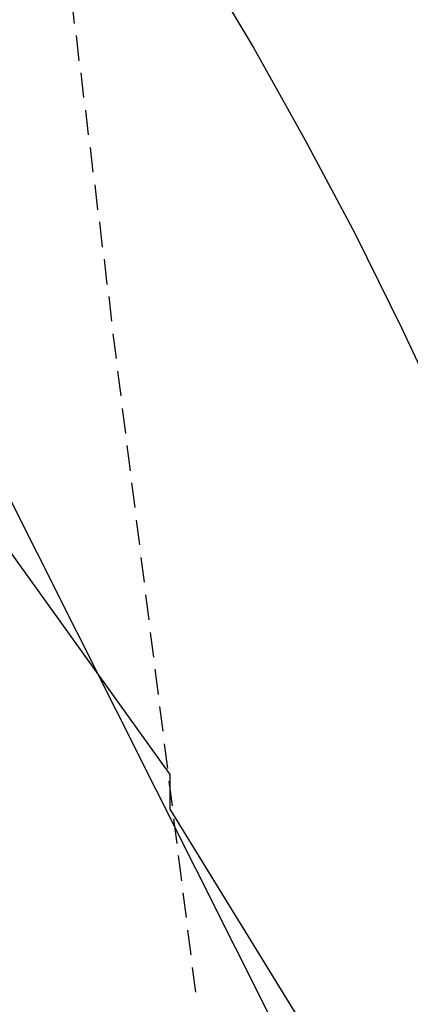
# Model space of a CAD drawing. Header units: feet. Extents: x -79 to 198, y -22 to 181.
# Tile 254 of 256: x 127.55 to 135.35, y 129.15 to 148.81. Entities that reach past the tile are written whole.
import ezdxf

# ---------------------------------------------------------------- set-up
doc = ezdxf.new("R2010")
doc.units = ezdxf.units.FT
doc.layers.add('A-AREA-UNIDAD', color=30, linetype='CONTINUOUS')
doc.layers.add('A-LINEA', color=7, linetype='CONTINUOUS')

msp = doc.modelspace()

# ---------------------------------------------------------------- linework, layer by layer
at = {"layer": 'A-AREA-UNIDAD'}
msp.add_lwpolyline([(136.032, 123.2533), (133.312, 128.5689), (130.56, 133.0489), (130.56, 133.7422), (126.848, 138.8978), (123.84, 142.4889), (121.04, 145.4933), (117.2, 149.1378)], dxfattribs=at)
at = {"layer": 'A-LINEA'}
for p, q in [((142.471, 109.1644), (118.664, 156.5455)), ((128.5867, 149.2311), (128.64, 148.7378)), ((128.68, 148.4978), (128.7333, 147.9911)), ((128.7733, 147.7511), (128.8267, 147.2578)), ((128.8667, 147.0044), (128.92, 146.5111)), ((128.96, 146.2578), (129.0133, 145.7644)), ((129.0533, 145.5111), (129.1067, 145.0178)), ((129.1467, 144.7778), (129.2, 144.2711)), ((129.24, 144.0311), (129.2933, 143.5244)), ((129.3333, 143.2844), (129.3867, 142.7911)), ((129.4133, 142.5378), (129.48, 142.0444)), ((129.5067, 141.7911), (129.5733, 141.2978)), ((129.6, 141.0444), (129.6667, 140.5511)), ((129.6933, 140.3111), (129.76, 139.8044)), ((129.7867, 139.5644), (129.8533, 139.0711)), ((129.88, 138.8178), (129.9467, 138.3244)), ((129.9733, 138.0711), (130.04, 137.5778)), ((130.0667, 137.3244), (130.1333, 136.8311)), ((130.16, 136.5778), (130.2267, 136.0844)), ((130.2533, 135.8444), (130.32, 135.3378)), ((130.3467, 135.0978), (130.4133, 134.6044)), ((130.44, 134.3511), (130.5067, 133.8578)), ((130.5333, 133.6044), (130.6, 133.1111)), ((130.6267, 132.8578), (130.6933, 132.3644)), ((130.72, 132.1244), (130.7867, 131.6178)), ((130.8133, 131.3778), (130.88, 130.8844)), ((130.9067, 130.6311), (130.9733, 130.1378)), ((131, 129.8844), (131.0667, 129.3911))]:
    msp.add_line(p, q, dxfattribs=at)
msp.add_lwpolyline([(131.1467, 150.0578), (132.2267, 148.2444), (133.2533, 146.4044), (134.2533, 144.5378), (135.1867, 142.6444), (136.08, 140.7378)], dxfattribs=at)

doc.saveas('drawing.dxf')
